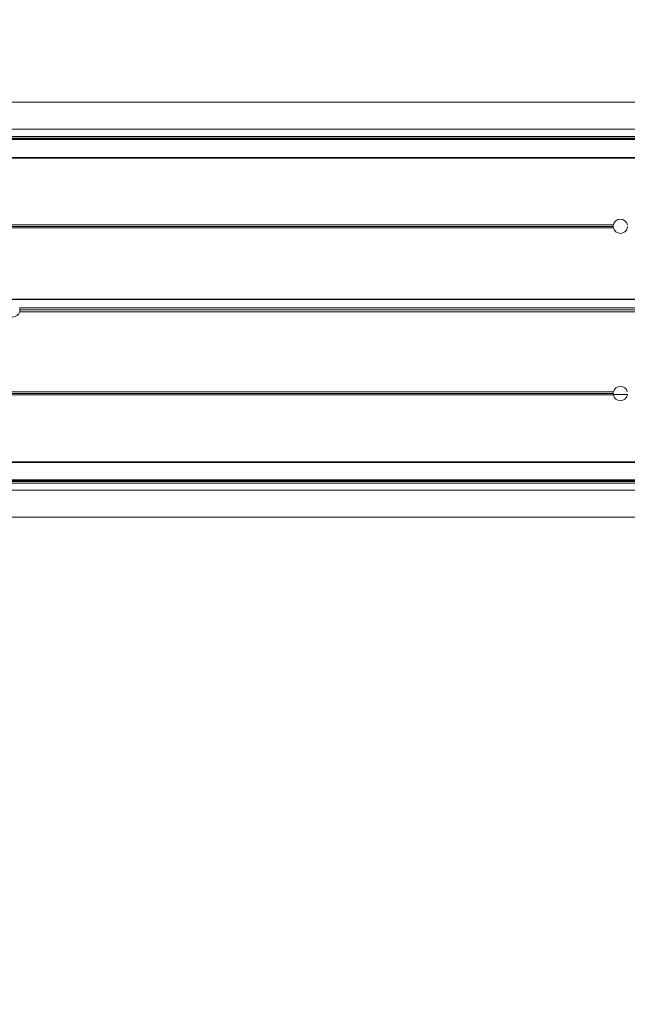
# Model space of a CAD drawing. Header units: feet. Extents: x 0 to 152726, y 0 to 59505.
# Tile 8 of 85: x 152342.783 to 152343.449, y 59280.106 to 59281.187. Entities that reach past the tile are written whole.
import ezdxf
from ezdxf import colors
from ezdxf.entities.mleader import LeaderData, LeaderLine
from ezdxf.math import Vec2, Vec3

# ---------------------------------------------------------------- set-up
doc = ezdxf.new("R2010")
doc.units = ezdxf.units.FT
doc.header["$LTSCALE"] = 0.1
doc.header["$MEASUREMENT"] = 0
for name, color, linetype, lineweight in [('BR_P_Rail_Object', 251, 'Continuous', 30), ('BR_P_Slab_Object', 2, 'Continuous', 30), ('new FSB deck grid - PV_P_Curb', 1, 'Continuous', 13), ('PV_P_EOP_Br', 252, 'Continuous', 30), ('SC_Scratch7', 252, 'Continuous', 0)]:
    doc.layers.add(name, color=color, linetype=linetype, lineweight=lineweight)
doc.layers.add('L-ANNO-NOTE', color=30, linetype='Continuous')
doc.styles.add('Arial', font='arial.ttf')

# ---------------------------------------------------------------- blocks, each defined once
blk = doc.blocks.new('HIGH ST SCREENWALL_2 PANEL PLAN_8')
at = {"layer": 'SC_Scratch7', "lineweight": 0}
for p, q in [((-8.3359377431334, 0.2595713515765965), (-4.346362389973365, 0.2594419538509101)), ((-8.335938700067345, 0.230071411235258), (-4.346363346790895, 0.2299420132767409)), ((-4.518238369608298, 0.2186274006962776), (-6.275206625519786, 0.2186843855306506)), ((-4.518238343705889, 0.2194476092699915), (-6.275177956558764, 0.2195045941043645)), ((-6.275146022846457, 0.2204182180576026), (-4.502613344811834, 0.2203607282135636)), ((-6.275085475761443, 0.2221505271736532), (-4.503882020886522, 0.222093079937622)), ((-4.518239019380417, 0.1986143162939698), (-6.275906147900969, 0.198671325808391)), ((-4.5182389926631, 0.1994345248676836), (-6.2758774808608, 0.1994915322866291)), ((-5.015427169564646, 0.1219639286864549), (-6.111988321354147, 0.1219994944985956)), ((-5.015635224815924, 0.1236305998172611), (-6.111988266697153, 0.1236661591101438)), ((-5.015483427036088, 0.1252972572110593), (-6.111988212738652, 0.1253328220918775)), ((-5.015555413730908, 0.124880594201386), (-5.000092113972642, 0.1248800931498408)), ((-4.636160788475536, 0.03407639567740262), (-5.666973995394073, 0.03410982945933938)), ((-4.636160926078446, 0.02982722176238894), (-5.666974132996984, 0.02986065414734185)), ((-4.636160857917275, 0.03195180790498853), (-5.666679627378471, 0.03198523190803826)), ((-5.015489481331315, -0.06136903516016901), (-6.111994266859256, -0.06133347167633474)), ((-5.015641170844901, -0.05970236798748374), (-6.111994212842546, -0.05966680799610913)), ((-5.015433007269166, -0.05803571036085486), (-6.11199415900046, -0.05800014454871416)), ((-4.518249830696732, -0.1347183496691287), (-6.275916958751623, -0.1346613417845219)), ((-4.518249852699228, -0.1354064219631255), (-6.275892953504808, -0.13534941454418)), ((-4.518250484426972, -0.1548635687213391), (-6.275214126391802, -0.1548065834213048)), ((-4.518250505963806, -0.1555516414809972), (-6.275190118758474, -0.1554946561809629)), ((-6.275158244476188, -0.1564082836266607), (-4.502625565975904, -0.1564657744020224)), ((-6.275097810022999, -0.1581405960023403), (-4.5038943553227, -0.158198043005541)), ((-8.335951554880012, -0.1662611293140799), (-4.346376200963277, -0.1663905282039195)), ((-8.33595251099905, -0.1957610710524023), (-4.346377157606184, -0.1958904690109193))]:
    blk.add_line(p, q, dxfattribs=at)
for centre, radius, start, end in [((-5.007823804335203, 0.1237593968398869), 0.007812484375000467, 11.34889256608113, 168.6473907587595), ((-5.007823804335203, 0.1237593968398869), 0.007812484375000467, 168.6473907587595, 180.9446345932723), ((-5.007823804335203, 0.1237593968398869), 0.007812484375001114, 180.9446345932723, 193.2865001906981), ((-5.007823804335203, 0.1237593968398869), 0.007812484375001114, 193.2865001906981, 346.7097831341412), ((-5.674492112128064, 0.03198548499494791), 0.0078124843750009, 15.77834138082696, 164.2179419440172), ((-5.674492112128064, 0.03198548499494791), 0.00781248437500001, 359.9981416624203, 15.77834138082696), ((-5.674492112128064, 0.03198548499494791), 0.00781248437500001, 344.2179419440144, 359.9981416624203), ((-5.00782975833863, -0.05983167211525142), 0.007812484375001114, 13.2865001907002, 166.7097831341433), ((-5.00782975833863, -0.05983167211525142), 0.007812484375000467, 179.0516487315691, 191.3488925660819), ((-5.00782975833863, -0.05983167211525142), 0.007812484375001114, 166.7097831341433, 179.0516487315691), ((-5.00782975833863, -0.05983167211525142), 0.007812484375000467, 191.3488925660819, 348.6473907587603), ((-5.00782975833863, -0.05983167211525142), 0.007812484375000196, 0.9446345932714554, 13.2865001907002)]:
    blk.add_arc(centre, radius, start, end, dxfattribs=at)
blk = doc.blocks.new('Bridge plan')
at = {"layer": 'BR_P_Rail_Object', "lineweight": -3}
blk.add_line((1828195.652751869, 711482.1428165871), (1828078.811847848, 711482.1428165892), dxfattribs=at)
at = {"layer": 'BR_P_Slab_Object', "lineweight": -3, "extrusion": (0, 0, -1)}
blk.add_arc((-1828090.169735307, 711476.3242716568), 34.99999999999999, 7.36280030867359, 88.0910785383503, dxfattribs=at)
at = {"layer": 'new FSB deck grid - PV_P_Curb', "lineweight": -3, "flags": 128}
blk.add_lwpolyline([(1828055.540194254, 711471.0040055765), (1828055.678605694, 711477.106561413, -0.3979067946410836), (1828089.020512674, 711510.8051255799), (1828097.788985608, 711511.0973726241), (1828106.051032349, 711503.3682987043), (1828170.577748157, 711505.5189288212), (1828178.306822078, 711513.7809755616), (1828178.672675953, 711513.7931692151, -0.4294485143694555), (1828209.150341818, 711483.7662739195, -0.037111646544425), (1828208.745939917, 711479.4118610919), (1828207.966893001, 711474.7845801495)], format="xyb", dxfattribs=at)
at = {"layer": 'PV_P_EOP_Br', "lineweight": -3, "extrusion": (0, 0, -1)}
for start in [1.299296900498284, 7.36280030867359]:
    blk.add_arc((-1828090.169735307, 711476.3242716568), 34.99999999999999, start, 88.0910785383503, dxfattribs=at)
at = {"layer": 'SC_Scratch7', "lineweight": -3, "extrusion": (0, 0, -1), "rotation": 180.0002309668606}
blk.add_blockref('HIGH ST SCREENWALL_2 PANEL PLAN_8', (-1828087.512766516, 711482.1632231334), dxfattribs=at)
blk = doc.blocks.new('Trellis Base')
blk.add_blockref('Bridge plan', (-1675739.0632623, -652201.2630976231))
at = {"layer": 'L-ANNO-NOTE'}
ml = blk.add_multileader_mtext('Standard', dxfattribs=at)
ml.set_content('W. LIVINGSTON AVENUE', color=11, style='Arial')
ml.set_leader_properties()
ml.build(insert=Vec2(0, 0))
ml.multileader.update_dxf_attribs({"has_dogleg": 0, "dogleg_length": 0.36, "arrow_head_size": 1.25, "scale": 10})
ctx = ml.context
ctx.base_point, ctx.scale, ctx.char_height, ctx.arrow_head_size, ctx.landing_gap_size, ctx.plane_origin, ctx.plane_x_axis, ctx.plane_y_axis = Vec3(152493.4333448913, 59387.86988106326), 10, 1.25, 1.25, 0.5, Vec3(152496.4817137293, 59382.31385021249), Vec3(0.2347390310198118, 0.9720584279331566), Vec3(-0.9720584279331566, 0.2347390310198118)
notes = []
notes.append((ctx, [(0, (0, 0, 0), (0, 0), (1, 0), 1, [])]))
ctx.mtext.insert, ctx.mtext.text_direction, ctx.mtext.rotation, ctx.mtext.flow_direction = Vec3(152492.9328174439, 59388.50512407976), Vec3(0.2347390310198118, 0.9720584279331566), 1.333846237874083, 5
ml = blk.add_multileader_mtext('Standard', dxfattribs=at)
ml.set_content('S. FRONT STREET', color=11, style='Arial')
ml.set_leader_properties()
ml.build(insert=Vec2(0, 0))
ml.multileader.update_dxf_attribs({"has_dogleg": 0, "dogleg_length": 0.36, "arrow_head_size": 1.25, "scale": 10})
ctx = ml.context
ctx.base_point, ctx.scale, ctx.char_height, ctx.arrow_head_size, ctx.landing_gap_size, ctx.plane_origin = Vec3(152391.6984540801, 59316.60244546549), 10, 1.25, 1.25, 0.5, Vec3(152387.0132386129, 59312.33503554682)
notes.append((ctx, [(0, (0, 0, 0), (0, 0), (1, 0), 1, [])]))
ctx.mtext.insert, ctx.mtext.flow_direction = Vec3(152392.1984540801, 59317.23810371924), 5
for ctx, leaders in notes:
    for number, flags, end, landing, length, lines in leaders:
        leader = LeaderData()
        leader.index, (leader.has_last_leader_line, leader.has_dogleg_vector, leader.attachment_direction) = number, flags
        leader.last_leader_point, leader.dogleg_vector, leader.dogleg_length = Vec3(end), Vec3(landing), length
        for number, points, colour, breaks in lines:
            line = LeaderLine()
            line.index, line.vertices, line.color, line.breaks = number, Vec3.list(points), colors.encode_raw_color(colour), breaks
            leader.lines.append(line)
        ctx.leaders.append(leader)

msp = doc.modelspace()

# ---------------------------------------------------------------- block references
msp.add_blockref('Trellis Base', (0, 0))

# ---------------------------------------------------------------- next in the draw order: leaders
at = {"layer": 'L-ANNO-NOTE'}
ml = msp.add_multileader_mtext('Standard', dxfattribs=at)
ml.set_content('VERTICAL PANEL MODULE ON BACK OF TRELLIS, TYP OF 5', color=11, style='Arial')
ml.set_leader_properties()
ml.build(insert=Vec2(0, 0))
ml.multileader.update_dxf_attribs({"has_dogleg": 0, "dogleg_length": 0.36, "arrow_head_size": 1.25, "scale": 10})
ctx = ml.context
ctx.base_point, ctx.scale, ctx.char_height, ctx.arrow_head_size, ctx.landing_gap_size, ctx.plane_origin = Vec3(152474.8585207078, 59417.31804131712), 10, 1.25, 1.25, 0.5, Vec3(152470.1733052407, 59413.05063139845)
notes = []
notes.append((ctx, [(0, (0, 0, 0), (0, 0), (1, 0), 1, [])]))
ctx.mtext.insert, ctx.mtext.width, ctx.mtext.flow_direction = Vec3(152475.3585207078, 59417.95369957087), 25.03212493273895, 5
ctx.mtext.has_bg_fill, ctx.mtext.bg_color, ctx.mtext.bg_scale_factor, ctx.mtext.bg_transparency, ctx.mtext.use_window_bg_color = 1, -1027028792, 1.5, 0, 1
for ctx, leaders in notes:
    for number, flags, end, landing, length, lines in leaders:
        leader = LeaderData()
        leader.index, (leader.has_last_leader_line, leader.has_dogleg_vector, leader.attachment_direction) = number, flags
        leader.last_leader_point, leader.dogleg_vector, leader.dogleg_length = Vec3(end), Vec3(landing), length
        for number, points, colour, breaks in lines:
            line = LeaderLine()
            line.index, line.vertices, line.color, line.breaks = number, Vec3.list(points), colors.encode_raw_color(colour), breaks
            leader.lines.append(line)
        ctx.leaders.append(leader)

doc.saveas('drawing.dxf')
